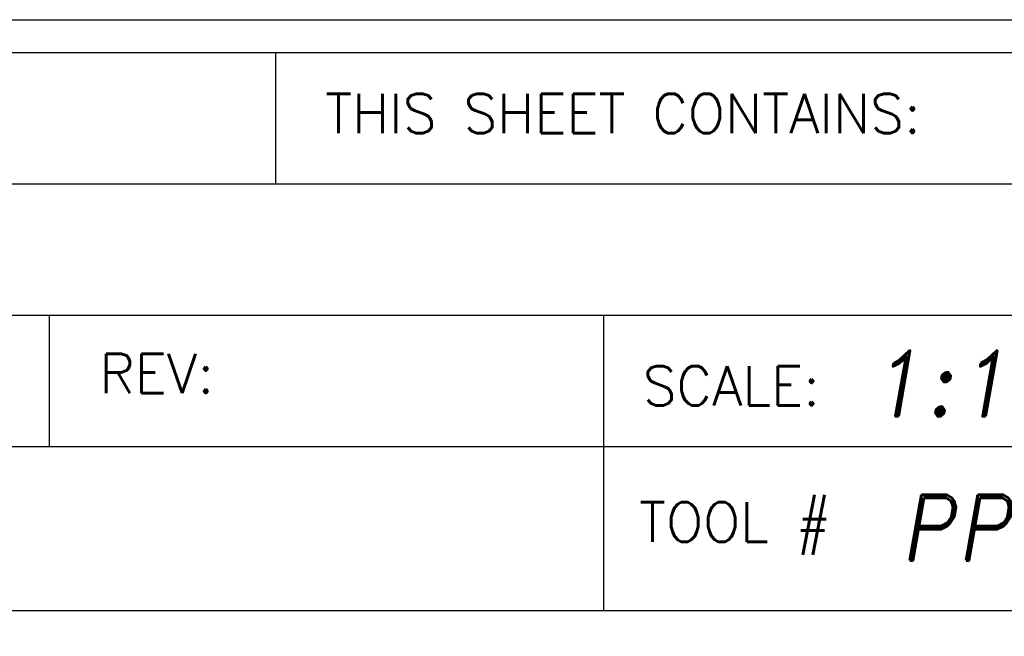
# Model space of a CAD drawing. Header units: inches. Extents: x 1802 to 2468, y -253 to -72.
# Tile 253 of 256: x 2136.135 to 2137.636, y -181.464 to -180.525. Entities that reach past the tile are written whole.
import ezdxf
from ezdxf.enums import TextEntityAlignment as Align

# ---------------------------------------------------------------- set-up
doc = ezdxf.new("R2010")
doc.units = ezdxf.units.IN
doc.header["$LTSCALE"] = 0.5
doc.header["$MEASUREMENT"] = 0
doc.layers.add('SID-M-D', color=42, linetype='Continuous')
doc.layers.add('SID-M-S', color=105, linetype='Continuous')
doc.styles.add('PTI', font='romand.shx', dxfattribs={"oblique": 10})
doc.styles.add('ROMANS', font='ROMANS.shx', dxfattribs={"height": 0.125})

# ---------------------------------------------------------------- blocks, each defined once
blk = doc.blocks.new('JM_TITTLE_BOX_SID')
at = {"layer": 'SID-M-S'}
for p, q in [((-3.421997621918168, 1.32165344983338), (-3.421997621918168, 1.52165144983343)), ((-6.604933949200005, 1.32165344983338), (0.1049989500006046, 1.32165344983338)), ((-6.604933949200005, 1.121655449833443), (0.1049989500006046, 1.121655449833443)), ((-3.766880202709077, 0.9216574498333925), (-3.766880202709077, 1.121655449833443)), ((-2.922002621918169, 0.6716599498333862), (-2.922002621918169, 1.121655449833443)), ((-6.604933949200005, 0.9216574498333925), (0.1049989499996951, 0.9216574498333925)), ((-2.922002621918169, 0.6716599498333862), (-2.922002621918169, 0.9216574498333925)), ((-4.43498749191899, 0.6716599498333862), (0.1049989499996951, 0.6716599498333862))]:
    blk.add_line(p, q, dxfattribs=at)
for points in [[(1.261213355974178e-13, -0.1549984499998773), (-6.499934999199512, -0.1549984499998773, -0.414213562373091), (-6.654933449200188, 1.163513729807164e-13), (-6.654933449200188, 1.416652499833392, -0.4142135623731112), (-6.499934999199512, 1.571650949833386), (1.261213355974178e-13, 1.571650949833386, -0.4142135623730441), (0.1549984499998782, 1.416652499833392), (0.1549984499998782, 1.163513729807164e-13, -0.4142135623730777)], [(1.261213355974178e-13, -0.1049989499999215), (-6.499934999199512, -0.1049989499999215, -0.4142135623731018), (-6.604933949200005, 1.163513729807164e-13), (-6.604933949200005, 1.416652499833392, -0.4142135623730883), (-6.499934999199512, 1.52165144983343), (1.261213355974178e-13, 1.52165144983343, -0.414213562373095), (0.1049989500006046, 1.416652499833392), (0.1049989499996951, 1.163513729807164e-13, -0.414213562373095)]]:
    blk.add_lwpolyline(points, format="xyb", close=True, dxfattribs=at)
at = {"layer": 'SID-M-D', "style": 'ROMANS'}
for s, p in [('THIS SHEET CONTAINS:', (-3.346844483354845, 1.398983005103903)), ('REV:', (-3.690767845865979, 1.003030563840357)), ('SCALE:', (-2.862737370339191, 0.9841196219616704)), ('TOOL #', (-2.868550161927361, 0.7766631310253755))]:
    blk.add_text(s, height=0.0599994, dxfattribs=at).set_placement(p)
at = {"layer": 'SID-M-D', "style": 'PTI', "oblique": 10}
for tag, p in [('DIEDATAINFO', (-2.18746001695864, 1.371591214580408)), ('PARTDESCRIPTION', (-5.966376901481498, 1.169693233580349)), ('00-00-00', (-1.009105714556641, 1.167793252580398)), ('PARTNUMBER', (-5.81595049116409, 0.9696952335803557)), ('REV', (-3.360356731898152, 0.9696952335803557)), ('SCALE', (-2.520436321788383, 0.9677952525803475)), ('SH', (-0.8571950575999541, 0.9677952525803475)), ('SHX', (-0.4057438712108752, 0.9677952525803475)), ('WTD', (-3.839149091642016, 0.7480887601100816)), ('TOOL', (-2.472915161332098, 0.7480887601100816)), ('JOB', (-0.9225366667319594, 0.7480887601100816))]:
    blk.add_attdef(tag, p, '', height=0.09999900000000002, dxfattribs=at)
blk.add_attdef('BUILT', text='', height=0.2499630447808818, dxfattribs=at).set_placement((-2.336101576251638, 0.2076912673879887), align=Align.CENTER)

msp = doc.modelspace()

# ---------------------------------------------------------------- block references
at = {"layer": 'SID-M-S'}
ref = msp.add_blockref('JM_TITTLE_BOX_SID', (2139.947557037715, -182.0968488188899), dxfattribs=at)
ref.add_attrib('SCALE', '1:1', (2137.427120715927, -181.1290535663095), dxfattribs={"layer": 'SID-M-D', "height": 0.09999900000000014, "style": 'PTI', "oblique": 10})
ref.add_attrib('TOOL', 'PP 098', (2137.474641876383, -181.3487600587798), dxfattribs={"layer": 'SID-M-D', "height": 0.09999900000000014, "style": 'PTI', "oblique": 10})

doc.saveas('drawing.dxf')
